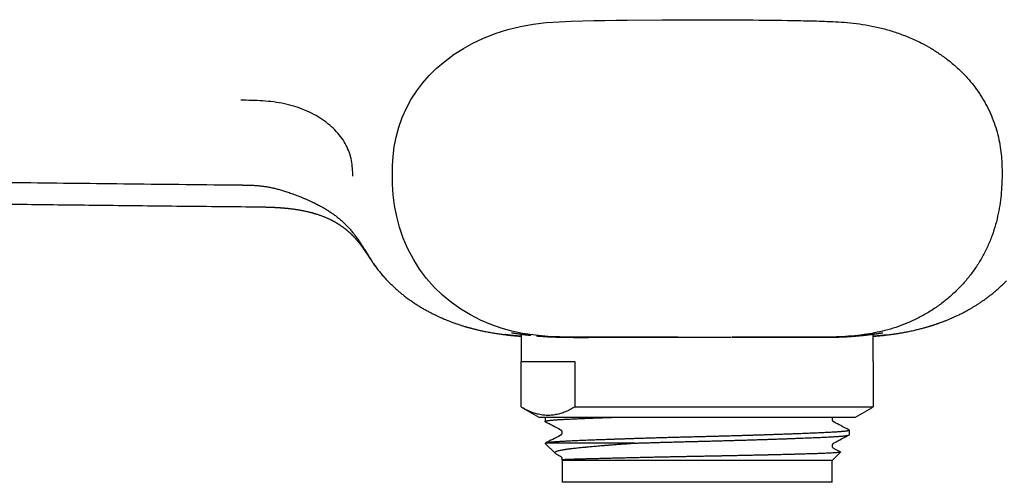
# Model space of a CAD drawing. Header units: millimetres. Extents: x 8 to 871, y 12 to 406.
# Tile 13 of 30: x 345 to 412, y 326 to 357. Entities that reach past the tile are written whole.
import ezdxf

# ---------------------------------------------------------------- set-up
doc = ezdxf.new("R2010")
doc.units = ezdxf.units.MM

msp = doc.modelspace()

# ---------------------------------------------------------------- linework, layer by layer
at = {"color": 7, "linetype": 'Continuous', "lineweight": 30}
for p, q in [((360.992, 344.62), (361.001, 344.618)), ((379.403, 335.926), (379.403, 334.066)), ((380.446, 335.808), (380.463, 335.806)), ((403.403, 334.066), (403.403, 335.929)), ((379.403, 334.066), (383.068, 334.066)), ((379.405, 330.959), (379.405, 334.066)), ((383.068, 334.066), (383.068, 330.959)), ((403.403, 334.066), (403.401, 334.066)), ((403.401, 334.066), (403.401, 330.959)), ((379.501, 330.902), (380.603, 330.266)), ((383.068, 330.959), (403.401, 330.959)), ((402.203, 330.266), (403.305, 330.902)), ((403.401, 330.959), (403.305, 330.903)), ((380.603, 330.266), (402.203, 330.266)), ((381.028, 330.266), (381.028, 329.97)), ((401.778, 329.065), (401.778, 329.369)), ((381.046, 328.473), (381.719, 327.8)), ((387.127, 328.491), (381.07, 328.491)), ((381.775, 327.762), (382.066, 327.61)), ((400.603, 327.316), (401.164, 327.878)), ((382.176, 327.343), (382.203, 327.316)), ((382.203, 327.316), (382.203, 325.816)), ((400.603, 327.316), (382.203, 327.316)), ((400.603, 325.816), (400.603, 327.316)), ((400.603, 325.816), (382.203, 325.816))]:
    msp.add_line(p, q, dxfattribs=at)
at = {"color": 7, "linetype": 'Continuous', "lineweight": 30, "flags": 128}
msp.add_lwpolyline([(390.108, 335.713), (389.096, 335.714), (387.006, 335.718), (384.931, 335.715), (384.23, 335.713), (383.515, 335.713), (382.777, 335.718), (382.01, 335.735), (381.209, 335.775), (380.367, 335.851), (379.483, 335.981), (378.766, 336.133), (378.048, 336.333), (377.333, 336.584), (376.627, 336.886), (375.939, 337.238), (375.277, 337.64), (374.643, 338.092), (374.041, 338.593), (373.475, 339.143), (372.951, 339.736), (372.474, 340.37), (372.049, 341.043), (371.676, 341.753), (371.362, 342.483), (371.111, 343.221), (370.917, 343.964), (370.775, 344.711), (370.683, 345.444), (370.633, 346.152), (370.617, 346.843), (370.627, 347.434), (370.666, 348.051), (370.744, 348.7), (370.872, 349.371), (371.054, 350.044), (371.289, 350.703), (371.576, 351.344), (371.908, 351.954), (372.281, 352.529), (372.692, 353.071), (373.138, 353.579), (373.612, 354.051), (374.208, 354.564), (374.829, 355.022), (375.465, 355.429), (376.115, 355.787), (376.776, 356.102), (377.62, 356.439), (378.488, 356.713), (379.364, 356.925), (380.215, 357.075), (381.115, 357.184), (381.981, 357.25), (382.806, 357.285), (383.594, 357.305), (384.354, 357.319), (385.109, 357.332), (385.868, 357.344), (386.627, 357.355), (389.013, 357.378), (391.403, 357.387), (391.403, 357.387)], dxfattribs=at)
at = {"color": 7, "linetype": 'Continuous', "lineweight": 30}
for points, knots in [([(391.403, 357.387), (391.501, 357.387), (392.642, 357.386), (394.824, 357.374), (397.141, 357.345), (398.651, 357.318), (399.364, 357.303), (400.093, 357.281), (400.852, 357.25), (401.646, 357.194), (402.474, 357.101), (403.323, 356.96), (404.179, 356.761), (405.03, 356.502), (405.872, 356.182), (406.641, 355.826), (407.338, 355.443), (407.967, 355.04), (408.581, 354.588), (409.17, 354.085), (409.695, 353.562), (410.158, 353.027), (410.563, 352.486), (410.932, 351.91), (411.257, 351.306), (411.534, 350.68), (411.764, 350.032), (411.943, 349.368), (412.069, 348.706), (412.145, 348.064), (412.183, 347.453), (412.192, 346.869), (412.18, 346.253), (412.14, 345.594), (412.059, 344.876), (411.936, 344.146), (411.758, 343.404), (411.521, 342.659), (411.222, 341.925), (410.863, 341.215), (410.451, 340.537), (409.988, 339.894), (409.477, 339.29), (408.921, 338.729), (408.326, 338.213), (407.698, 337.747), (407.041, 337.33), (406.36, 336.965), (405.659, 336.649), (404.941, 336.383), (404.215, 336.172), (403.496, 336.01), (402.734, 335.884), (401.939, 335.794), (401.115, 335.74), (400.327, 335.718), (399.578, 335.713), (398.634, 335.714), (397.481, 335.716), (395.783, 335.715), (394.542, 335.714), (393.76, 335.714)], [0, 0, 0, 0, 0.00574, 0.066413, 0.126993, 0.14067, 0.154424, 0.168508, 0.183198, 0.19864, 0.214884, 0.231697, 0.248733, 0.266007, 0.28348, 0.301101, 0.315307, 0.329755, 0.344578, 0.35964, 0.374832, 0.38767, 0.400805, 0.414147, 0.427437, 0.440682, 0.453969, 0.467416, 0.480707, 0.493158, 0.50501, 0.51637, 0.527155, 0.540863, 0.554776, 0.569195, 0.583942, 0.599192, 0.614622, 0.630053, 0.645451, 0.660808, 0.676145, 0.691474, 0.706755, 0.721932, 0.736993, 0.751976, 0.766902, 0.78176, 0.796494, 0.810859, 0.824683, 0.841403, 0.857455, 0.872758, 0.887293, 0.901131, 0.927736, 0.954468, 1, 1, 1, 1]), ([(367.93, 346.713), (367.923, 346.891), (367.907, 347.246), (367.844, 347.777), (367.704, 348.302), (367.486, 348.813), (367.185, 349.302), (366.808, 349.765), (366.36, 350.194), (365.847, 350.586), (365.273, 350.933), (364.647, 351.231), (363.973, 351.473), (363.265, 351.656), (362.53, 351.78), (361.783, 351.852), (361.03, 351.881), (360.527, 351.884), (360.276, 351.886)], [0, 0, 0, 0, 0.0625266, 0.1250377, 0.1875465, 0.2500243, 0.312504, 0.3750075, 0.4375084, 0.5000024, 0.5625004, 0.6249833, 0.6874726, 0.7499582, 0.8124309, 0.8749542, 0.9374597, 1, 1, 1, 1]), ([(297.598, 346.796), (298.223, 346.792), (299.567, 346.783), (301.633, 346.767), (303.82, 346.749), (306.047, 346.73), (308.324, 346.709), (310.643, 346.686), (313.007, 346.662), (315.421, 346.636), (317.892, 346.609), (320.424, 346.58), (323.025, 346.55), (325.701, 346.518), (328.458, 346.484), (331.307, 346.449), (334.259, 346.412), (337.326, 346.374), (340.521, 346.334), (343.854, 346.293), (347.329, 346.251), (350.939, 346.208), (354.658, 346.166), (357.824, 346.132), (359.745, 346.113), (360.398, 346.106)], [0, 0, 0, 0, 0.029847, 0.064189, 0.098721, 0.134345, 0.170588, 0.207498, 0.245119, 0.283522, 0.322834, 0.363135, 0.404514, 0.447077, 0.490943, 0.536246, 0.583159, 0.631946, 0.68277, 0.735805, 0.791157, 0.848765, 0.908253, 0.968811, 1, 1, 1, 1]), ([(360.398, 346.103), (360.422, 346.103), (360.512, 346.102), (360.661, 346.1), (360.839, 346.096), (361, 346.091), (361.148, 346.084), (361.285, 346.076), (361.412, 346.067), (361.536, 346.056), (361.659, 346.044), (361.782, 346.029), (361.905, 346.012), (362.028, 345.993), (362.15, 345.972), (362.273, 345.948), (362.397, 345.923), (362.523, 345.895), (362.652, 345.864), (362.783, 345.83), (362.917, 345.794), (363.055, 345.754), (363.197, 345.711), (363.344, 345.664), (363.498, 345.613), (363.662, 345.556), (363.835, 345.494), (364.014, 345.428), (364.194, 345.36), (364.374, 345.288), (364.556, 345.214), (364.735, 345.138), (364.908, 345.063), (365.072, 344.989), (365.228, 344.916), (365.377, 344.843), (365.52, 344.771), (365.653, 344.702), (365.775, 344.635), (365.89, 344.571), (366.006, 344.503), (366.123, 344.433), (366.24, 344.359), (366.354, 344.284), (366.467, 344.208), (366.576, 344.131), (366.683, 344.053), (366.786, 343.974), (366.889, 343.893), (366.99, 343.81), (367.09, 343.724), (367.189, 343.637), (367.285, 343.549), (367.378, 343.459), (367.47, 343.368), (367.56, 343.276), (367.647, 343.181), (367.735, 343.083), (367.823, 342.981), (367.906, 342.881), (367.983, 342.785), (368.057, 342.689), (368.139, 342.578), (368.224, 342.462), (368.307, 342.345), (368.389, 342.226), (368.478, 342.092), (368.577, 341.939), (368.688, 341.764), (368.816, 341.557), (368.941, 341.354), (369.057, 341.169), (369.144, 341.034), (369.198, 340.952), (369.219, 340.921)], [0, 0, 0, 0, 0.005919, 0.022103, 0.036669, 0.04973, 0.061751, 0.072936, 0.083437, 0.093266, 0.103623, 0.113806, 0.124023, 0.134285, 0.144604, 0.154994, 0.165541, 0.17634, 0.187416, 0.198805, 0.210548, 0.222693, 0.235296, 0.248426, 0.262181, 0.277005, 0.293232, 0.309681, 0.326363, 0.343274, 0.360411, 0.37776, 0.394306, 0.410132, 0.42539, 0.440159, 0.454504, 0.468477, 0.480636, 0.49229, 0.504564, 0.517323, 0.53011, 0.542893, 0.555633, 0.568301, 0.580866, 0.593301, 0.605718, 0.618597, 0.631478, 0.644369, 0.657277, 0.670212, 0.68318, 0.696191, 0.709257, 0.722565, 0.736449, 0.750949, 0.762738, 0.774986, 0.789329, 0.80596, 0.820262, 0.834588, 0.852195, 0.871363, 0.89296, 0.918582, 0.949383, 0.969132, 0.987977, 1, 1, 1, 1]), ([(297.958, 345.421), (298.53, 345.414), (299.827, 345.398), (301.853, 345.373), (304.04, 345.344), (306.238, 345.316), (308.433, 345.287), (310.626, 345.257), (312.815, 345.227), (315.015, 345.197), (317.241, 345.167), (319.492, 345.136), (321.769, 345.104), (324.056, 345.072), (326.354, 345.041), (328.663, 345.009), (330.983, 344.978), (333.313, 344.946), (335.655, 344.915), (338.007, 344.884), (340.369, 344.853), (342.743, 344.823), (345.127, 344.794), (347.522, 344.765), (350.008, 344.736), (352.587, 344.707), (355.258, 344.678), (357.943, 344.65), (359.858, 344.631), (360.878, 344.622), (361, 344.62)], [0, 0, 0, 0, 0.027208, 0.061731, 0.096424, 0.131286, 0.166317, 0.200888, 0.235623, 0.270521, 0.305582, 0.341528, 0.377644, 0.41393, 0.450386, 0.487012, 0.523809, 0.560776, 0.597914, 0.635221, 0.672699, 0.710347, 0.748165, 0.786154, 0.824312, 0.866484, 0.908861, 0.951444, 0.994233, 1, 1, 1, 1]), ([(360.992, 344.618), (361.052, 344.618), (361.168, 344.617), (361.335, 344.615), (361.491, 344.613), (361.634, 344.611), (361.765, 344.608), (361.884, 344.606), (361.991, 344.603), (362.085, 344.601), (362.167, 344.598), (362.238, 344.596), (362.296, 344.594), (362.34, 344.592), (362.373, 344.591), (362.395, 344.59), (362.413, 344.589), (362.435, 344.588), (362.463, 344.587), (362.5, 344.586), (362.547, 344.583), (362.601, 344.581), (362.661, 344.578), (362.721, 344.574), (362.781, 344.571), (362.841, 344.567), (362.9, 344.563), (362.96, 344.559), (363.019, 344.555), (363.073, 344.551), (363.122, 344.547), (363.163, 344.544), (363.195, 344.541), (363.221, 344.539), (363.249, 344.536), (363.284, 344.533), (363.331, 344.529), (363.385, 344.524), (363.449, 344.517), (363.519, 344.51), (363.612, 344.5), (363.725, 344.486), (363.86, 344.469), (363.984, 344.451), (364.095, 344.434), (364.194, 344.418), (364.295, 344.401), (364.399, 344.382), (364.506, 344.362), (364.616, 344.34), (364.727, 344.316), (364.833, 344.292), (364.929, 344.269), (365.015, 344.248), (365.088, 344.228), (365.149, 344.212), (365.198, 344.199), (365.235, 344.188), (365.263, 344.18), (365.283, 344.174), (365.299, 344.17), (365.316, 344.164), (365.341, 344.157), (365.372, 344.148), (365.428, 344.131), (365.506, 344.106), (365.604, 344.073), (365.702, 344.039), (365.832, 343.992), (365.991, 343.929), (366.142, 343.865), (366.252, 343.815), (366.321, 343.783), (366.385, 343.752), (366.437, 343.726), (366.479, 343.705), (366.514, 343.687), (366.552, 343.667), (366.596, 343.644), (366.648, 343.615), (366.707, 343.582), (366.765, 343.549), (366.817, 343.518), (366.857, 343.494), (366.892, 343.472), (366.922, 343.453), (366.946, 343.438), (366.965, 343.426), (366.982, 343.415), (367.003, 343.402), (367.032, 343.382), (367.071, 343.356), (367.118, 343.324), (367.17, 343.288), (367.22, 343.252), (367.275, 343.212), (367.332, 343.169), (367.389, 343.125), (367.43, 343.092), (367.46, 343.068), (367.481, 343.05), (367.505, 343.031), (367.534, 343.007), (367.566, 342.98), (367.598, 342.952), (367.627, 342.927), (367.651, 342.906), (367.673, 342.886), (367.696, 342.865), (367.723, 342.84), (367.752, 342.814), (367.779, 342.787), (367.805, 342.763), (367.831, 342.738), (367.86, 342.71), (367.891, 342.679), (367.922, 342.647), (367.956, 342.612), (367.988, 342.578), (368.021, 342.543), (368.052, 342.509), (368.082, 342.476), (368.111, 342.443), (368.142, 342.408), (368.175, 342.37), (368.209, 342.33), (368.241, 342.292), (368.272, 342.254), (368.304, 342.215), (368.339, 342.171), (368.379, 342.121), (368.42, 342.067), (368.461, 342.014), (368.496, 341.966), (368.528, 341.923), (368.555, 341.886), (368.579, 341.853), (368.602, 341.82), (368.629, 341.781), (368.663, 341.734), (368.702, 341.677), (368.74, 341.622), (368.775, 341.571), (368.805, 341.525), (368.837, 341.478), (368.868, 341.431), (368.897, 341.388), (368.923, 341.349), (368.945, 341.316), (368.961, 341.292), (368.973, 341.273), (368.983, 341.257), (368.997, 341.237), (369.014, 341.211), (369.035, 341.18), (369.061, 341.141), (369.092, 341.093), (369.131, 341.036), (369.174, 340.972), (369.223, 340.9), (369.257, 340.851), (369.275, 340.824)], [0, 0, 0, 0, 0.017434, 0.033687, 0.048758, 0.062646, 0.075352, 0.086877, 0.097222, 0.106387, 0.114374, 0.121183, 0.126815, 0.131271, 0.134235, 0.136278, 0.137668, 0.139635, 0.142478, 0.146121, 0.150565, 0.156195, 0.162118, 0.168029, 0.173926, 0.179811, 0.185683, 0.191542, 0.197389, 0.202968, 0.207775, 0.211731, 0.214931, 0.217377, 0.219399, 0.223098, 0.227619, 0.232962, 0.239127, 0.246116, 0.253663, 0.266108, 0.27927, 0.293152, 0.302499, 0.312148, 0.322101, 0.332358, 0.342922, 0.353793, 0.364973, 0.375722, 0.385356, 0.393874, 0.401274, 0.407555, 0.412146, 0.415873, 0.418735, 0.420731, 0.421852, 0.423637, 0.426113, 0.42928, 0.43314, 0.44312, 0.453197, 0.463312, 0.473468, 0.493781, 0.513708, 0.521421, 0.529036, 0.535991, 0.542085, 0.546042, 0.549557, 0.553528, 0.558384, 0.564124, 0.57075, 0.578263, 0.583477, 0.588086, 0.592087, 0.59548, 0.598266, 0.600444, 0.602087, 0.604068, 0.607637, 0.61227, 0.617971, 0.624454, 0.63062, 0.636359, 0.644516, 0.651622, 0.657795, 0.660483, 0.663034, 0.666122, 0.669918, 0.674427, 0.679052, 0.683046, 0.686397, 0.689119, 0.692494, 0.69652, 0.701101, 0.705446, 0.70939, 0.712949, 0.718188, 0.723392, 0.72876, 0.734347, 0.740552, 0.746041, 0.752075, 0.75804, 0.763495, 0.76846, 0.775699, 0.782191, 0.788229, 0.794164, 0.800358, 0.807421, 0.815501, 0.824698, 0.833061, 0.840746, 0.847541, 0.853324, 0.858301, 0.863291, 0.868389, 0.876383, 0.885025, 0.894578, 0.900698, 0.907299, 0.914289, 0.920703, 0.926992, 0.932241, 0.936725, 0.940526, 0.941965, 0.944039, 0.946751, 0.950101, 0.95409, 0.958719, 0.96512, 0.972445, 0.980697, 0.989881, 1, 1, 1, 1]), ([(369.231, 340.889), (369.288, 340.804), (369.402, 340.635), (369.586, 340.385), (369.78, 340.14), (369.976, 339.907), (370.113, 339.758), (370.178, 339.687)], [0, 0, 0, 0, 0.204113, 0.408318, 0.61252, 0.816628, 1, 1, 1, 1]), ([(369.284, 340.798), (369.318, 340.748), (369.414, 340.609), (369.549, 340.429), (369.652, 340.301), (369.688, 340.257)], [0, 0, 0, 0, 0.27134, 0.747009, 1, 1, 1, 1]), ([(370.178, 339.687), (370.238, 339.623), (370.36, 339.493), (370.549, 339.306), (370.741, 339.124), (370.934, 338.95), (371.128, 338.784), (371.339, 338.612), (371.568, 338.435), (371.813, 338.256), (372.058, 338.087), (372.3, 337.929), (372.537, 337.781), (372.77, 337.644), (372.995, 337.518), (373.214, 337.401), (373.423, 337.295), (373.62, 337.199), (373.807, 337.112), (373.986, 337.031), (374.158, 336.958), (374.321, 336.89), (374.474, 336.829), (374.616, 336.775), (374.747, 336.726), (374.871, 336.681), (374.987, 336.64), (375.103, 336.601), (375.221, 336.562), (375.338, 336.524), (375.446, 336.49), (375.527, 336.465), (375.583, 336.449), (375.617, 336.438), (375.65, 336.429), (375.683, 336.419), (375.716, 336.409), (375.753, 336.399), (375.796, 336.387), (375.847, 336.372), (375.908, 336.356), (375.977, 336.337), (376.053, 336.317), (376.132, 336.296), (376.212, 336.276), (376.292, 336.256), (376.421, 336.224), (376.599, 336.183), (376.804, 336.138), (376.99, 336.1), (377.156, 336.068), (377.32, 336.038), (377.481, 336.01), (377.637, 335.985), (377.79, 335.961), (377.938, 335.939), (378.082, 335.919), (378.222, 335.901), (378.342, 335.886), (378.449, 335.874), (378.541, 335.863), (378.613, 335.855), (378.665, 335.85), (378.698, 335.846), (378.73, 335.843), (378.762, 335.84), (378.79, 335.837), (378.811, 335.835), (378.825, 335.834), (378.834, 335.833), (378.841, 335.832), (378.85, 335.831), (378.861, 335.83), (378.882, 335.828), (378.917, 335.825), (378.967, 335.82), (379.025, 335.815), (379.091, 335.809), (379.168, 335.803), (379.249, 335.797), (379.328, 335.79), (379.379, 335.787), (379.403, 335.785)], [0, 0, 0, 0, 0.024664, 0.049644, 0.074186, 0.098289, 0.121951, 0.145173, 0.174091, 0.202303, 0.229814, 0.256625, 0.282742, 0.307699, 0.331746, 0.35482, 0.37692, 0.397017, 0.416234, 0.434569, 0.452024, 0.468603, 0.484308, 0.498319, 0.51156, 0.524037, 0.535755, 0.546746, 0.559593, 0.57146, 0.582348, 0.592257, 0.595882, 0.599356, 0.602679, 0.605968, 0.609304, 0.612855, 0.617186, 0.622346, 0.628571, 0.635688, 0.643616, 0.651725, 0.659874, 0.668066, 0.676301, 0.699162, 0.722343, 0.739097, 0.756016, 0.772948, 0.789793, 0.806588, 0.823369, 0.840173, 0.857037, 0.873997, 0.891021, 0.902777, 0.913627, 0.9236, 0.927287, 0.930848, 0.934285, 0.937601, 0.940641, 0.942898, 0.944251, 0.944942, 0.945597, 0.946461, 0.947537, 0.948823, 0.95269, 0.95773, 0.963223, 0.969653, 0.97702, 0.985325, 0.993107, 1, 1, 1, 1]), ([(403.403, 335.783), (403.417, 335.784), (403.463, 335.787), (403.539, 335.793), (403.627, 335.801), (403.707, 335.808), (403.777, 335.814), (403.837, 335.819), (403.888, 335.824), (403.932, 335.829), (403.969, 335.832), (403.999, 335.835), (404.021, 335.838), (404.035, 335.839), (404.044, 335.84), (404.053, 335.841), (404.067, 335.842), (404.085, 335.844), (404.109, 335.847), (404.138, 335.85), (404.207, 335.858), (404.312, 335.87), (404.449, 335.886), (404.568, 335.901), (404.67, 335.915), (404.757, 335.927), (404.84, 335.939), (404.922, 335.951), (405.011, 335.965), (405.109, 335.98), (405.217, 335.998), (405.335, 336.018), (405.462, 336.04), (405.6, 336.066), (405.747, 336.095), (405.904, 336.127), (406.071, 336.163), (406.233, 336.199), (406.385, 336.235), (406.522, 336.269), (406.653, 336.303), (406.777, 336.336), (406.894, 336.368), (407.005, 336.399), (407.096, 336.425), (407.169, 336.447), (407.227, 336.464), (407.281, 336.481), (407.329, 336.495), (407.368, 336.508), (407.397, 336.517), (407.419, 336.524), (407.44, 336.531), (407.469, 336.54), (407.506, 336.552), (407.554, 336.567), (407.607, 336.585), (407.665, 336.604), (407.726, 336.625), (407.79, 336.647), (407.856, 336.67), (407.921, 336.693), (408.014, 336.727), (408.133, 336.771), (408.3, 336.835), (408.483, 336.908), (408.682, 336.992), (408.846, 337.063), (408.978, 337.123), (409.084, 337.172), (409.196, 337.226), (409.317, 337.284), (409.446, 337.349), (409.584, 337.42), (409.732, 337.498), (409.889, 337.584), (410.055, 337.679), (410.226, 337.78), (410.402, 337.888), (410.581, 338.002), (410.767, 338.126), (410.96, 338.259), (411.151, 338.397), (411.342, 338.541), (411.53, 338.69), (411.721, 338.848), (411.916, 339.017), (412.112, 339.195), (412.307, 339.381), (412.433, 339.51), (412.496, 339.573)], [0, 0, 0, 0, 0.004154, 0.013584, 0.022189, 0.029969, 0.036925, 0.042704, 0.047758, 0.052086, 0.055689, 0.058688, 0.060894, 0.062311, 0.06294, 0.063937, 0.065489, 0.067596, 0.070397, 0.073808, 0.077826, 0.094769, 0.110712, 0.125657, 0.136421, 0.1466, 0.156196, 0.165416, 0.17535, 0.186174, 0.1979, 0.21054, 0.224101, 0.238591, 0.254015, 0.270377, 0.28768, 0.305927, 0.320751, 0.335024, 0.348601, 0.361482, 0.373669, 0.385161, 0.39596, 0.402154, 0.408094, 0.413781, 0.419008, 0.423146, 0.426151, 0.428023, 0.429934, 0.432826, 0.436698, 0.441551, 0.447386, 0.452997, 0.459289, 0.466102, 0.472882, 0.479586, 0.486212, 0.501524, 0.516408, 0.538144, 0.558901, 0.578682, 0.589882, 0.600815, 0.612572, 0.625533, 0.639176, 0.653945, 0.669845, 0.686874, 0.705035, 0.724325, 0.743547, 0.763771, 0.784996, 0.80722, 0.83044, 0.852414, 0.87521, 0.898827, 0.923265, 0.948521, 0.974588, 1, 1, 1, 1]), ([(378.298, 335.918), (378.298, 335.918), (378.298, 335.918), (378.307, 335.917), (378.323, 335.915), (378.339, 335.912), (378.357, 335.91), (378.38, 335.907), (378.405, 335.904), (378.428, 335.901), (378.447, 335.898), (378.468, 335.895), (378.49, 335.893), (378.514, 335.89), (378.539, 335.886), (378.566, 335.883), (378.588, 335.88), (378.603, 335.878), (378.611, 335.877), (378.616, 335.877), (378.621, 335.876), (378.631, 335.875), (378.651, 335.873), (378.688, 335.868), (378.722, 335.864), (378.749, 335.861), (378.761, 335.86), (378.775, 335.858), (378.79, 335.856), (378.808, 335.854), (378.829, 335.852), (378.851, 335.85), (378.875, 335.847), (378.9, 335.844), (378.921, 335.842), (378.937, 335.84), (378.948, 335.839), (378.959, 335.838), (378.97, 335.837), (378.981, 335.836), (378.99, 335.835), (378.997, 335.834), (379.004, 335.834), (379.023, 335.832), (379.054, 335.828), (379.098, 335.824), (379.141, 335.82), (379.186, 335.816), (379.233, 335.811), (379.28, 335.807), (379.328, 335.803), (379.369, 335.8), (379.394, 335.798), (379.403, 335.797)], [0, 0, 0, 0, 0.039362, 0.111876, 0.184355, 0.212913, 0.241939, 0.271488, 0.301572, 0.31682, 0.332205, 0.34773, 0.363396, 0.379205, 0.395156, 0.411253, 0.42741, 0.432915, 0.437408, 0.441032, 0.444549, 0.448073, 0.461974, 0.487037, 0.524418, 0.531988, 0.540362, 0.549609, 0.559729, 0.572916, 0.587341, 0.603004, 0.619905, 0.638044, 0.657422, 0.665034, 0.672823, 0.680786, 0.688925, 0.69688, 0.703473, 0.708787, 0.713208, 0.717616, 0.749737, 0.779359, 0.80987, 0.841734, 0.874593, 0.908536, 0.943564, 0.979677, 1, 1, 1, 1]), ([(378.739, 336.024), (378.739, 336.024), (378.739, 336.024), (378.741, 336.023), (378.746, 336.023), (378.754, 336.022), (378.765, 336.02), (378.779, 336.019), (378.797, 336.016), (378.819, 336.013), (378.843, 336.009), (378.872, 336.005), (378.903, 336), (378.938, 335.995), (378.977, 335.989), (379.018, 335.983), (379.062, 335.976), (379.11, 335.969), (379.16, 335.961), (379.214, 335.953), (379.27, 335.944), (379.33, 335.936), (379.393, 335.927), (379.458, 335.918), (379.527, 335.908), (379.599, 335.899), (379.674, 335.889), (379.751, 335.88), (379.831, 335.87), (379.914, 335.861), (379.99, 335.852), (380.041, 335.847), (380.061, 335.845)], [0, 0, 0, 0, 0.00791, 0.029051, 0.052701, 0.078798, 0.107137, 0.137401, 0.168854, 0.201139, 0.234595, 0.268974, 0.304089, 0.339794, 0.375979, 0.412564, 0.448756, 0.485259, 0.522057, 0.559113, 0.596399, 0.6339, 0.670933, 0.708546, 0.74635, 0.784272, 0.822245, 0.860188, 0.898025, 0.935504, 0.973885, 1, 1, 1, 1]), ([(380.46, 335.807), (380.507, 335.803), (380.614, 335.793), (380.791, 335.78), (380.993, 335.767), (381.206, 335.755), (381.431, 335.744), (381.665, 335.734), (381.902, 335.727), (382.143, 335.72), (382.387, 335.716), (382.638, 335.712), (382.895, 335.71), (383.158, 335.709), (383.427, 335.709), (383.702, 335.709), (383.988, 335.71), (384.284, 335.711), (384.59, 335.713), (384.902, 335.714), (385.214, 335.715), (385.526, 335.716), (385.837, 335.716), (386.152, 335.716), (386.471, 335.716), (386.794, 335.716), (387.12, 335.716), (387.45, 335.715), (387.788, 335.715), (388.135, 335.715), (388.491, 335.714), (388.848, 335.714), (389.208, 335.714), (389.57, 335.713), (389.855, 335.713), (390.019, 335.713), (390.062, 335.713)], [0, 0, 0, 0, 0.022876, 0.052408, 0.081929, 0.112928, 0.14394, 0.174951, 0.205951, 0.235562, 0.265184, 0.294805, 0.324417, 0.354028, 0.383649, 0.41327, 0.442881, 0.473925, 0.504982, 0.536039, 0.567083, 0.596575, 0.626078, 0.655581, 0.685073, 0.714564, 0.744067, 0.77357, 0.803061, 0.834071, 0.865093, 0.896115, 0.927125, 0.958103, 0.989089, 1, 1, 1, 1]), ([(390.045, 335.713), (390.071, 335.713), (390.126, 335.713), (390.214, 335.713), (390.311, 335.713), (390.417, 335.713), (390.532, 335.713), (390.664, 335.713), (390.815, 335.713), (390.986, 335.713), (391.17, 335.713), (391.355, 335.713), (391.541, 335.713), (391.727, 335.713), (391.922, 335.713), (392.126, 335.714), (392.338, 335.714), (392.575, 335.714), (392.835, 335.714), (393.121, 335.714), (393.419, 335.714), (393.622, 335.714), (393.726, 335.714)], [0, 0, 0, 0, 0.021838, 0.045998, 0.07252, 0.10143, 0.132751, 0.1665, 0.209409, 0.255725, 0.30546, 0.358623, 0.406426, 0.456705, 0.509465, 0.564706, 0.622432, 0.682643, 0.756797, 0.834407, 0.915474, 1, 1, 1, 1]), ([(393.811, 335.714), (393.922, 335.714), (394.147, 335.714), (394.484, 335.714), (394.821, 335.715), (395.157, 335.715), (395.489, 335.715), (395.818, 335.715), (396.15, 335.715), (396.483, 335.715), (396.818, 335.715), (397.148, 335.714), (397.468, 335.714), (397.778, 335.714), (398.078, 335.713), (398.374, 335.713), (398.664, 335.712), (398.948, 335.712), (399.226, 335.711), (399.499, 335.711), (399.77, 335.711), (400.04, 335.712), (400.307, 335.714), (400.566, 335.718), (400.815, 335.723), (401.053, 335.73), (401.28, 335.739), (401.499, 335.749), (401.711, 335.761), (401.915, 335.774), (402.111, 335.789), (402.285, 335.803), (402.389, 335.812), (402.434, 335.816)], [0, 0, 0, 0, 0.031081, 0.063132, 0.095171, 0.127211, 0.159262, 0.191313, 0.223352, 0.25704, 0.290741, 0.324443, 0.358131, 0.390268, 0.422417, 0.454566, 0.486703, 0.518838, 0.550984, 0.583131, 0.615266, 0.648998, 0.682742, 0.716486, 0.750217, 0.782426, 0.814648, 0.846869, 0.879078, 0.911288, 0.94351, 0.975733, 1, 1, 1, 1]), ([(402.431, 335.816), (402.463, 335.819), (402.528, 335.825), (402.622, 335.834), (402.714, 335.844), (402.803, 335.854), (402.889, 335.863), (402.972, 335.873), (403.053, 335.883), (403.131, 335.893), (403.205, 335.902), (403.277, 335.911), (403.345, 335.921), (403.41, 335.93), (403.474, 335.939), (403.534, 335.947), (403.591, 335.955), (403.645, 335.963), (403.696, 335.971), (403.744, 335.978), (403.789, 335.985), (403.83, 335.991), (403.868, 335.997), (403.902, 336.002), (403.933, 336.007), (403.96, 336.011), (403.985, 336.014), (404.007, 336.017), (404.027, 336.02), (404.042, 336.022), (404.053, 336.023), (404.06, 336.024), (404.064, 336.024), (404.066, 336.024), (404.065, 336.024), (404.065, 336.024)], [0, 0, 0, 0, 0.033861, 0.067721, 0.101589, 0.135481, 0.169156, 0.202812, 0.236522, 0.270228, 0.303858, 0.337354, 0.369709, 0.403315, 0.436789, 0.470129, 0.503333, 0.536396, 0.569307, 0.602051, 0.634607, 0.666942, 0.699015, 0.730767, 0.758691, 0.789598, 0.819611, 0.850654, 0.881068, 0.910556, 0.93561, 0.958834, 0.979954, 0.998823, 1, 1, 1, 1]), ([(403.403, 335.799), (403.411, 335.799), (403.427, 335.801), (403.451, 335.803), (403.472, 335.804), (403.491, 335.806), (403.509, 335.808), (403.527, 335.809), (403.545, 335.811), (403.573, 335.813), (403.609, 335.816), (403.654, 335.82), (403.697, 335.824), (403.738, 335.828), (403.778, 335.832), (403.817, 335.836), (403.854, 335.84), (403.881, 335.843), (403.9, 335.845), (403.911, 335.846), (403.92, 335.847), (403.93, 335.848), (403.94, 335.849), (403.95, 335.85), (403.96, 335.851), (403.971, 335.852), (403.982, 335.853), (403.992, 335.855), (404.002, 335.856), (404.011, 335.857), (404.02, 335.858), (404.029, 335.859), (404.038, 335.86), (404.047, 335.861), (404.056, 335.862), (404.064, 335.863), (404.073, 335.864), (404.081, 335.865), (404.09, 335.866), (404.098, 335.867), (404.106, 335.867), (404.114, 335.868), (404.122, 335.869), (404.129, 335.87), (404.137, 335.871), (404.144, 335.872), (404.151, 335.873), (404.158, 335.874), (404.165, 335.874), (404.171, 335.875), (404.177, 335.876), (404.183, 335.877), (404.189, 335.877), (404.195, 335.878), (404.201, 335.879), (404.206, 335.879), (404.212, 335.88), (404.217, 335.881), (404.222, 335.881), (404.227, 335.882), (404.232, 335.882), (404.237, 335.883), (404.241, 335.883), (404.246, 335.884), (404.251, 335.885), (404.255, 335.885), (404.259, 335.886), (404.263, 335.886), (404.267, 335.886), (404.27, 335.887), (404.274, 335.887), (404.277, 335.888), (404.281, 335.888), (404.283, 335.888), (404.286, 335.889), (404.289, 335.889), (404.291, 335.889), (404.292, 335.889), (404.292, 335.889)], [0, 0, 0, 0, 0.006393, 0.01286, 0.017607, 0.022063, 0.026381, 0.030653, 0.034879, 0.039059, 0.050031, 0.060674, 0.070989, 0.080975, 0.090632, 0.099961, 0.108962, 0.117634, 0.12012, 0.122818, 0.125859, 0.129246, 0.132979, 0.137058, 0.142309, 0.148042, 0.154256, 0.160953, 0.167542, 0.17454, 0.181946, 0.189761, 0.197985, 0.206618, 0.21566, 0.22511, 0.23545, 0.246238, 0.257475, 0.269161, 0.281296, 0.293881, 0.306914, 0.320396, 0.334328, 0.348709, 0.363538, 0.378817, 0.393635, 0.408851, 0.424467, 0.440482, 0.456897, 0.473922, 0.491356, 0.509199, 0.527452, 0.546114, 0.565186, 0.584667, 0.604557, 0.625833, 0.647559, 0.669734, 0.692358, 0.715431, 0.738954, 0.762926, 0.787347, 0.812218, 0.837538, 0.863307, 0.889525, 0.914657, 0.940188, 0.966119, 0.992449, 1, 1, 1, 1]), ([(383.068, 330.959), (383.014, 330.928), (382.908, 330.864), (382.747, 330.779), (382.586, 330.7), (382.424, 330.629), (382.262, 330.567), (382.099, 330.513), (381.936, 330.468), (381.773, 330.432), (381.609, 330.405), (381.443, 330.388), (381.274, 330.38), (381.104, 330.383), (380.933, 330.397), (380.762, 330.42), (380.599, 330.453), (380.442, 330.493), (380.293, 330.538), (380.145, 330.591), (379.98, 330.658), (379.798, 330.742), (379.601, 330.844), (379.47, 330.921), (379.405, 330.959)], [0, 0, 0, 0, 0.044332, 0.088674, 0.133019, 0.177359, 0.221687, 0.266041, 0.31041, 0.354783, 0.39915, 0.443501, 0.489699, 0.535914, 0.582137, 0.628354, 0.674552, 0.715126, 0.755708, 0.79629, 0.836865, 0.89124, 0.945623, 1, 1, 1, 1]), ([(381.044, 329.953), (381.039, 329.956), (381.029, 329.962), (381.026, 329.971), (381.033, 329.981), (381.052, 329.991), (381.083, 330.002), (381.129, 330.012), (381.186, 330.023), (381.257, 330.033), (381.337, 330.043), (381.425, 330.053), (381.52, 330.062), (381.624, 330.071), (381.737, 330.08), (381.858, 330.088), (381.987, 330.097), (382.122, 330.105), (382.265, 330.113), (382.417, 330.121), (382.577, 330.129), (382.747, 330.137), (382.927, 330.145), (383.116, 330.154), (383.315, 330.162), (383.522, 330.171), (383.739, 330.18), (383.964, 330.189), (384.197, 330.199), (384.439, 330.208), (384.688, 330.217), (384.946, 330.227), (385.21, 330.237), (385.491, 330.247), (385.774, 330.256), (385.97, 330.263), (386.061, 330.266)], [0, 0, 0, 0, 0.026612, 0.056378, 0.086142, 0.115887, 0.148566, 0.181185, 0.213722, 0.246158, 0.278473, 0.307665, 0.336729, 0.36565, 0.394415, 0.423011, 0.450921, 0.478646, 0.506175, 0.533497, 0.561377, 0.589472, 0.61777, 0.646261, 0.674932, 0.703771, 0.732766, 0.761904, 0.79117, 0.82055, 0.850031, 0.879598, 0.909235, 0.938927, 0.971635, 1, 1, 1, 1]), ([(381.044, 329.953), (381.214, 329.864), (381.555, 329.687), (381.896, 329.509), (382.066, 329.42)], [0, 0, 0, 0, 0.500035, 1, 1, 1, 1]), ([(400.739, 329.919), (400.735, 329.921), (400.727, 329.926), (400.715, 329.934), (400.704, 329.943), (400.694, 329.952), (400.685, 329.961), (400.679, 329.969), (400.673, 329.976), (400.669, 329.981), (400.665, 329.987), (400.661, 329.992), (400.657, 329.999), (400.651, 330.01), (400.642, 330.027), (400.634, 330.048), (400.629, 330.069), (400.625, 330.089), (400.623, 330.113), (400.623, 330.137), (400.626, 330.162), (400.631, 330.186), (400.639, 330.209), (400.647, 330.227), (400.655, 330.242), (400.663, 330.255), (400.669, 330.262), (400.672, 330.266)], [0, 0, 0, 0, 0.076881, 0.148912, 0.212173, 0.266658, 0.31236, 0.349278, 0.375816, 0.394733, 0.408246, 0.422749, 0.438677, 0.45604, 0.502717, 0.55758, 0.58401, 0.621547, 0.66895, 0.712746, 0.749333, 0.800311, 0.84706, 0.889779, 0.9198, 0.956296, 1, 1, 1, 1]), ([(401.762, 329.386), (401.57, 329.486), (401.229, 329.663), (400.889, 329.841), (400.74, 329.919)], [0, 0, 0, 0, 0.562491, 1, 1, 1, 1]), ([(382.066, 329.014), (381.895, 328.925), (381.558, 328.749), (381.22, 328.573), (381.052, 328.485)], [0, 0, 0, 0, 0.504201, 1, 1, 1, 1]), ([(401.761, 329.386), (401.762, 329.386), (401.77, 329.382), (401.776, 329.376), (401.779, 329.367), (401.773, 329.359), (401.758, 329.35), (401.734, 329.341), (401.7, 329.332), (401.654, 329.322), (401.595, 329.312), (401.525, 329.303), (401.443, 329.293), (401.351, 329.283), (401.249, 329.274), (401.14, 329.265), (401.025, 329.256), (400.906, 329.248), (400.779, 329.24), (400.645, 329.232), (400.504, 329.224), (400.356, 329.217), (400.2, 329.209), (400.036, 329.201), (399.864, 329.193), (399.683, 329.185), (399.493, 329.177), (399.3, 329.168), (399.102, 329.16), (398.901, 329.152), (398.693, 329.144), (398.479, 329.135), (398.246, 329.126), (397.995, 329.117), (397.723, 329.107), (397.444, 329.097), (397.157, 329.087), (396.864, 329.077), (396.564, 329.067), (396.267, 329.057), (395.973, 329.047), (395.684, 329.038), (395.392, 329.029), (395.096, 329.019), (394.798, 329.01), (394.497, 329.001), (394.195, 328.992), (393.891, 328.984), (393.586, 328.975), (393.281, 328.966), (392.975, 328.958), (392.652, 328.949), (392.312, 328.94), (391.955, 328.931), (391.6, 328.922), (391.254, 328.913), (390.917, 328.904), (390.587, 328.896), (390.256, 328.887), (389.923, 328.878), (389.59, 328.869), (389.256, 328.859), (388.933, 328.85), (388.62, 328.841), (388.317, 328.832), (388.017, 328.823), (387.718, 328.814), (387.423, 328.805), (387.13, 328.796), (386.841, 328.786), (386.556, 328.777), (386.276, 328.768), (386, 328.759), (385.73, 328.749), (385.47, 328.74), (385.221, 328.731), (384.982, 328.723), (384.75, 328.714), (384.523, 328.705), (384.291, 328.697), (384.056, 328.687), (383.818, 328.678), (383.59, 328.668), (383.371, 328.659), (383.162, 328.65), (382.963, 328.641), (382.78, 328.633), (382.61, 328.624), (382.454, 328.617), (382.306, 328.609), (382.165, 328.602), (382.031, 328.594), (381.904, 328.586), (381.784, 328.577), (381.673, 328.569), (381.569, 328.56), (381.474, 328.552), (381.387, 328.543), (381.311, 328.534), (381.245, 328.526), (381.188, 328.517), (381.14, 328.509), (381.099, 328.5), (381.08, 328.494), (381.07, 328.491)], [0, 0, 0, 0, 0.000575, 0.010493, 0.019849, 0.029203, 0.038553, 0.047894, 0.057223, 0.067995, 0.078739, 0.089449, 0.10012, 0.110745, 0.12132, 0.131838, 0.141426, 0.15096, 0.160434, 0.169845, 0.179191, 0.188471, 0.197779, 0.207154, 0.216594, 0.226094, 0.235652, 0.245264, 0.254372, 0.26352, 0.272706, 0.281926, 0.291177, 0.301912, 0.312677, 0.323466, 0.334273, 0.345091, 0.355915, 0.366738, 0.376654, 0.38656, 0.39645, 0.406321, 0.416167, 0.425985, 0.43577, 0.445517, 0.455223, 0.464883, 0.474493, 0.484049, 0.495237, 0.50634, 0.517352, 0.528287, 0.538467, 0.548725, 0.559059, 0.569462, 0.579931, 0.59046, 0.601044, 0.61079, 0.620574, 0.630391, 0.640237, 0.650107, 0.659997, 0.669902, 0.679817, 0.689738, 0.699661, 0.709579, 0.71949, 0.728822, 0.738138, 0.747435, 0.756709, 0.765956, 0.776617, 0.787231, 0.797793, 0.808297, 0.818739, 0.829114, 0.839417, 0.848794, 0.858104, 0.867383, 0.876727, 0.886137, 0.895609, 0.90514, 0.914727, 0.924365, 0.934051, 0.94378, 0.953549, 0.962792, 0.972062, 0.981356, 0.99067, 1, 1, 1, 1]), ([(382.066, 329.42), (382.071, 329.417), (382.081, 329.411), (382.096, 329.401), (382.109, 329.389), (382.12, 329.378), (382.128, 329.369), (382.135, 329.361), (382.139, 329.355), (382.142, 329.35), (382.148, 329.342), (382.153, 329.333), (382.157, 329.325), (382.161, 329.317), (382.164, 329.31), (382.167, 329.302), (382.17, 329.295), (382.173, 329.286), (382.175, 329.276), (382.178, 329.264), (382.18, 329.252), (382.181, 329.241), (382.182, 329.232), (382.183, 329.221), (382.183, 329.209), (382.182, 329.194), (382.179, 329.177), (382.176, 329.158), (382.17, 329.141), (382.165, 329.126), (382.16, 329.114), (382.153, 329.101), (382.143, 329.085), (382.13, 329.067), (382.115, 329.051), (382.099, 329.036), (382.082, 329.023), (382.071, 329.017), (382.066, 329.014)], [0, 0, 0, 0, 0.067947, 0.127477, 0.178563, 0.221181, 0.255307, 0.280925, 0.294549, 0.303387, 0.321215, 0.337348, 0.352003, 0.365173, 0.37685, 0.38703, 0.401202, 0.41115, 0.422737, 0.43808, 0.457195, 0.46817, 0.48009, 0.492953, 0.507021, 0.526849, 0.549015, 0.575892, 0.601414, 0.623514, 0.642238, 0.659299, 0.698395, 0.744467, 0.797604, 0.85787, 0.925319, 1, 1, 1, 1]), ([(387.127, 328.491), (387.229, 328.494), (387.432, 328.501), (387.742, 328.51), (388.054, 328.52), (388.369, 328.529), (388.683, 328.539), (388.998, 328.548), (389.311, 328.557), (389.625, 328.565), (389.941, 328.574), (390.258, 328.583), (390.577, 328.591), (390.894, 328.599), (391.209, 328.607), (391.524, 328.615), (391.839, 328.623), (392.156, 328.632), (392.474, 328.64), (392.794, 328.649), (393.114, 328.657), (393.434, 328.666), (393.754, 328.675), (394.073, 328.685), (394.401, 328.694), (394.738, 328.704), (395.082, 328.715), (395.423, 328.725), (395.759, 328.736), (396.08, 328.746), (396.386, 328.756), (396.677, 328.766), (396.962, 328.776), (397.242, 328.785), (397.513, 328.795), (397.776, 328.805), (398.03, 328.814), (398.278, 328.823), (398.519, 328.833), (398.754, 328.842), (398.983, 328.851), (399.202, 328.86), (399.413, 328.869), (399.615, 328.878), (399.807, 328.886), (399.991, 328.895), (400.165, 328.903), (400.33, 328.911), (400.486, 328.919), (400.634, 328.927), (400.775, 328.935), (400.908, 328.944), (401.037, 328.953), (401.16, 328.962), (401.277, 328.972), (401.382, 328.982), (401.475, 328.992), (401.554, 329.002), (401.619, 329.012), (401.672, 329.021), (401.715, 329.031), (401.747, 329.041), (401.767, 329.05), (401.778, 329.058), (401.777, 329.063), (401.777, 329.065)], [0, 0, 0, 0, 0.016104, 0.032174, 0.048202, 0.06418, 0.0801, 0.095672, 0.111174, 0.126598, 0.141938, 0.157498, 0.172958, 0.18831, 0.20355, 0.218688, 0.233901, 0.249228, 0.264663, 0.280201, 0.295834, 0.311557, 0.327361, 0.343239, 0.359185, 0.376793, 0.394462, 0.412182, 0.429942, 0.44773, 0.463881, 0.480039, 0.496193, 0.512337, 0.528461, 0.544271, 0.560047, 0.57578, 0.591464, 0.607409, 0.623286, 0.63909, 0.654811, 0.670443, 0.68598, 0.701414, 0.71674, 0.731951, 0.74709, 0.762331, 0.777684, 0.793145, 0.808706, 0.825932, 0.843262, 0.860687, 0.878198, 0.895784, 0.911793, 0.927846, 0.943938, 0.960058, 0.976199, 0.992064, 1, 1, 1, 1]), ([(400.74, 328.515), (400.91, 328.604), (401.251, 328.782), (401.591, 328.959), (401.762, 329.048)], [0, 0, 0, 0, 0.499965, 1, 1, 1, 1]), ([(381.07, 328.491), (381.06, 328.488), (381.042, 328.482), (381.045, 328.476), (381.046, 328.473)], [0, 0, 0, 0, 0.525439, 1, 1, 1, 1]), ([(381.776, 327.762), (381.766, 327.767), (381.742, 327.779), (381.718, 327.799), (381.701, 327.822), (381.697, 327.845), (381.706, 327.867), (381.727, 327.889), (381.76, 327.911), (381.806, 327.933), (381.865, 327.955), (381.937, 327.977), (382.024, 327.999), (382.128, 328.021), (382.251, 328.044), (382.358, 328.062), (382.441, 328.074), (382.493, 328.082), (382.546, 328.089), (382.601, 328.097), (382.658, 328.104), (382.717, 328.111), (382.798, 328.121), (382.905, 328.134), (383.042, 328.149), (383.19, 328.165), (383.341, 328.181), (383.496, 328.197), (383.61, 328.208), (383.685, 328.216), (383.717, 328.219), (383.75, 328.222), (383.782, 328.225), (383.816, 328.228), (383.849, 328.231), (383.883, 328.235), (383.959, 328.242), (384.08, 328.253), (384.253, 328.269), (384.441, 328.286), (384.636, 328.302), (384.837, 328.319), (384.987, 328.332), (385.088, 328.34), (385.137, 328.344), (385.186, 328.348), (385.236, 328.352), (385.287, 328.356), (385.338, 328.36), (385.479, 328.371), (385.715, 328.39), (386.053, 328.415), (386.401, 328.44), (386.758, 328.466), (387.004, 328.483), (387.127, 328.491)], [0, 0, 0, 0, 0.018777, 0.047561, 0.076413, 0.105331, 0.134316, 0.162874, 0.191557, 0.220365, 0.249299, 0.278358, 0.307543, 0.339682, 0.371942, 0.404321, 0.415252, 0.426197, 0.437154, 0.448125, 0.45911, 0.470108, 0.481119, 0.503558, 0.526568, 0.55015, 0.574309, 0.596048, 0.618238, 0.62265, 0.627079, 0.631526, 0.635991, 0.640473, 0.644972, 0.64949, 0.654024, 0.674743, 0.696603, 0.719609, 0.743766, 0.765982, 0.789098, 0.794412, 0.799772, 0.805177, 0.810628, 0.816125, 0.821668, 0.827256, 0.861635, 0.896099, 0.930648, 0.965281, 1, 1, 1, 1]), ([(400.74, 328.109), (400.735, 328.111), (400.727, 328.116), (400.715, 328.125), (400.703, 328.134), (400.693, 328.143), (400.684, 328.153), (400.677, 328.161), (400.67, 328.17), (400.661, 328.182), (400.651, 328.199), (400.639, 328.225), (400.631, 328.25), (400.626, 328.273), (400.624, 328.293), (400.623, 328.311), (400.623, 328.325), (400.624, 328.335), (400.625, 328.342), (400.626, 328.347), (400.627, 328.358), (400.631, 328.373), (400.636, 328.391), (400.641, 328.403), (400.644, 328.41), (400.646, 328.414), (400.648, 328.419), (400.652, 328.425), (400.656, 328.434), (400.663, 328.445), (400.673, 328.458), (400.686, 328.474), (400.702, 328.489), (400.72, 328.504), (400.733, 328.511), (400.74, 328.515)], [0, 0, 0, 0, 0.062923, 0.118457, 0.166608, 0.207382, 0.240791, 0.266856, 0.286175, 0.303778, 0.348201, 0.38909, 0.427702, 0.455689, 0.482816, 0.506398, 0.524141, 0.536039, 0.543069, 0.549426, 0.55559, 0.585208, 0.609366, 0.628107, 0.635462, 0.641482, 0.648482, 0.661744, 0.681493, 0.707725, 0.747737, 0.797023, 0.855532, 0.92321, 1, 1, 1, 1]), ([(382.066, 327.61), (382.072, 327.607), (382.082, 327.601), (382.099, 327.588), (382.114, 327.575), (382.127, 327.561), (382.137, 327.547), (382.146, 327.534), (382.153, 327.522), (382.159, 327.511), (382.163, 327.501), (382.167, 327.493), (382.17, 327.484), (382.172, 327.476), (382.174, 327.469), (382.176, 327.463), (382.177, 327.457), (382.179, 327.447), (382.181, 327.434), (382.182, 327.419), (382.183, 327.407), (382.182, 327.396), (382.181, 327.381), (382.179, 327.365), (382.177, 327.353), (382.175, 327.347), (382.175, 327.346)], [0, 0, 0, 0, 0.130669, 0.249519, 0.351549, 0.436786, 0.505278, 0.557123, 0.596338, 0.629347, 0.656216, 0.684953, 0.705456, 0.721067, 0.735978, 0.750183, 0.76368, 0.776463, 0.816088, 0.84656, 0.867831, 0.888691, 0.919142, 0.959153, 0.99538, 1, 1, 1, 1]), ([(401.158, 327.89), (401.161, 327.889), (401.167, 327.886), (401.168, 327.881), (401.164, 327.877), (401.158, 327.874), (401.156, 327.873), (401.153, 327.872), (401.149, 327.87), (401.146, 327.869), (401.142, 327.868), (401.137, 327.867), (401.121, 327.863), (401.084, 327.856), (401.009, 327.846), (400.912, 327.837), (400.792, 327.827), (400.65, 327.818), (400.486, 327.809), (400.302, 327.8), (400.099, 327.791), (399.877, 327.782), (399.637, 327.773), (399.389, 327.765), (399.135, 327.757), (398.89, 327.75), (398.687, 327.744), (398.566, 327.741), (398.521, 327.74), (398.507, 327.74), (398.493, 327.739), (398.478, 327.739), (398.464, 327.738), (398.443, 327.738), (398.41, 327.737), (398.36, 327.736), (398.295, 327.734), (398.213, 327.732), (398.116, 327.729), (398.002, 327.726), (397.87, 327.722), (397.727, 327.718), (397.572, 327.714), (397.406, 327.71), (397.223, 327.705), (397.024, 327.7), (396.8, 327.695), (396.547, 327.688), (396.346, 327.684), (396.212, 327.68), (396.153, 327.679), (396.093, 327.678), (396.032, 327.676), (395.971, 327.675), (395.908, 327.673), (395.844, 327.672), (395.687, 327.668), (395.439, 327.663), (395.1, 327.655), (394.771, 327.648), (394.451, 327.641), (394.142, 327.634), (393.857, 327.628), (393.593, 327.623), (393.353, 327.618), (393.17, 327.614), (393.043, 327.612), (392.969, 327.61), (392.896, 327.609), (392.824, 327.607), (392.754, 327.606), (392.685, 327.605), (392.525, 327.602), (392.273, 327.597), (391.926, 327.59), (391.648, 327.585), (391.452, 327.582), (391.343, 327.58), (391.25, 327.578), (391.159, 327.576), (391.066, 327.574), (390.912, 327.571), (390.695, 327.567), (390.408, 327.562), (390.104, 327.556), (389.793, 327.55), (389.479, 327.543), (389.161, 327.536), (388.832, 327.53), (388.492, 327.522), (388.143, 327.515), (387.785, 327.507), (387.42, 327.498), (387.05, 327.489), (386.676, 327.48), (386.431, 327.474), (386.306, 327.471)], [0, 0, 0, 0, 0.008156, 0.021039, 0.034552, 0.03728, 0.040033, 0.04281, 0.045611, 0.048436, 0.051285, 0.054159, 0.057057, 0.079648, 0.102216, 0.124763, 0.147287, 0.16979, 0.19227, 0.21473, 0.23672, 0.258689, 0.280639, 0.302569, 0.321851, 0.341118, 0.358061, 0.365513, 0.366488, 0.367464, 0.36844, 0.369415, 0.370391, 0.371366, 0.373751, 0.377132, 0.381508, 0.38688, 0.393246, 0.400606, 0.408959, 0.418303, 0.427516, 0.437523, 0.448323, 0.459915, 0.472297, 0.486829, 0.502313, 0.505466, 0.508657, 0.511883, 0.515147, 0.518447, 0.521784, 0.525157, 0.528567, 0.546685, 0.564083, 0.580762, 0.596724, 0.61197, 0.626502, 0.6387, 0.650348, 0.661446, 0.665059, 0.66861, 0.672099, 0.675525, 0.67889, 0.682192, 0.685432, 0.701728, 0.718173, 0.734768, 0.741329, 0.746058, 0.750245, 0.754555, 0.758988, 0.763544, 0.776348, 0.79003, 0.804587, 0.820018, 0.834803, 0.850306, 0.866527, 0.883463, 0.901113, 0.919474, 0.938546, 0.958326, 0.978811, 1, 1, 1, 1]), ([(401.159, 327.89), (401.145, 327.897), (401.006, 327.97), (400.866, 328.043), (400.74, 328.109)], [0, 0, 0, 0, 0.094267, 1, 1, 1, 1]), ([(386.306, 327.471), (386.172, 327.468), (385.901, 327.461), (385.51, 327.451), (385.129, 327.441), (384.76, 327.432), (384.406, 327.423), (384.069, 327.415), (383.765, 327.407), (383.493, 327.399), (383.251, 327.392), (383.03, 327.386), (382.843, 327.38), (382.688, 327.375), (382.56, 327.37), (382.449, 327.365), (382.356, 327.361), (382.274, 327.356), (382.213, 327.352), (382.177, 327.348), (382.177, 327.345), (382.176, 327.344)], [0, 0, 0, 0, 0.053314, 0.107626, 0.162937, 0.219246, 0.276552, 0.334856, 0.394158, 0.446867, 0.500341, 0.55458, 0.609583, 0.654138, 0.699184, 0.74472, 0.790746, 0.837263, 0.896583, 0.95389, 1, 1, 1, 1])]:
    msp.add_open_spline(points, degree=3, knots=knots, dxfattribs=at)

doc.saveas('drawing.dxf')
